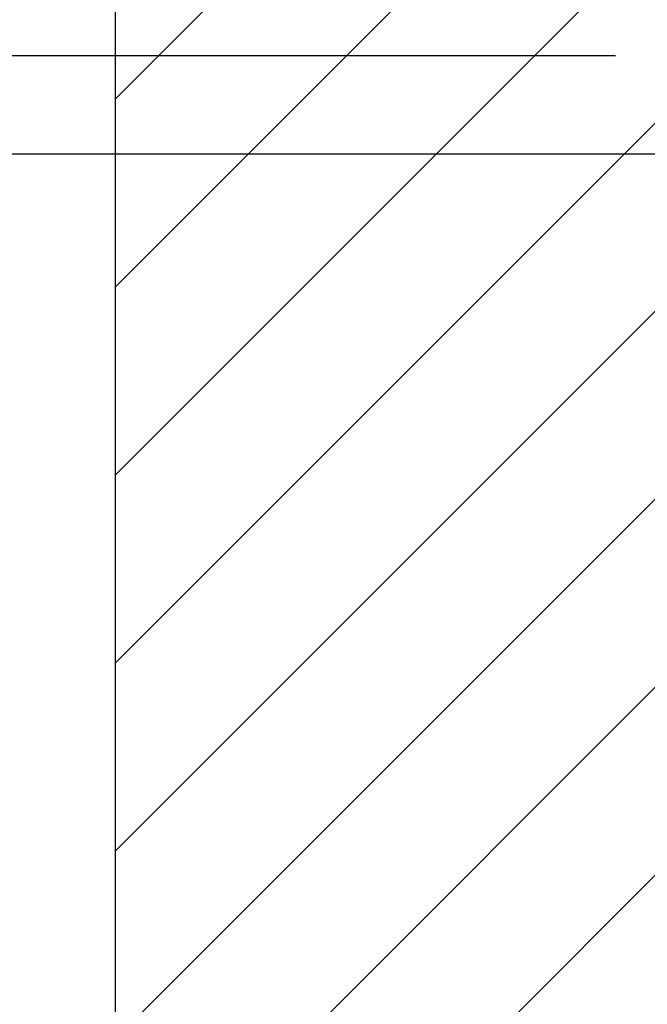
# Model space of a CAD drawing. Header units: inches. Extents: x 170 to 312, y 215 to 248.
# Tile 248 of 256: x 233.718 to 234.308, y 243.774 to 244.7. Entities that reach past the tile are written whole.
import ezdxf

# ---------------------------------------------------------------- set-up
doc = ezdxf.new("R2010")
doc.units = ezdxf.units.IN
doc.header["$LTSCALE"] = 0.25
doc.header["$MEASUREMENT"] = 0
doc.layers.add('ANNOTATIONS', color=1, linetype='Continuous')
doc.layers.add('STANDARD MOTOR LH', color=7, linetype='Continuous')
doc.styles.add('ARIAL', font='arial.ttf', dxfattribs={"height": 0.09375})
doc.dimstyles.new('STANDARD$0', dxfattribs={"dimtxt": 0.09375, "dimasz": 0.09375, "dimexe": 0.03125, "dimexo": 0.046875, "dimgap": 0.09, "dimtad": 0, "dimtih": 1, "dimtoh": 1, "dimdec": 4, "dimzin": 0, "dimdsep": 46, "dimtxsty": 'ARIAL', "dimcen": 0.09, "dimadec": 0, "dimazin": 0, "dimtfac": 1, "dimtdec": 4, "dimtofl": 0, "dimtmove": 0, "dimatfit": 1, "dimfxl": 1, "dimtolj": 1, "dimtzin": 0, "dimarcsym": 0})

# ---------------------------------------------------------------- blocks, each defined once
blk = doc.blocks.new('*D77')
at = {"layer": 'ANNOTATIONS', "color": 0, "lineweight": -2, "transparency": 16777216}
for p, q in [((233.22265, 244.75967), (233.22265, 244.85342)), ((233.22265, 244.85342), (233.3164, 244.85342)), ((234.27838, 244.66592), (233.1914, 244.66592)), ((235.05804, 244.57365), (233.1914, 244.57365)), ((233.22265, 244.4799), (233.22265, 244.38615))]:
    blk.add_line(p, q, dxfattribs=at)
at = {"layer": 'ANNOTATIONS', "color": 0, "transparency": 16777216}
for points in [[(233.20702, 244.75967), (233.23827, 244.75967), (233.22265, 244.66592)], [(233.20702, 244.4799), (233.23827, 244.4799), (233.22265, 244.57365)]]:
    blk.add_solid(points, dxfattribs=at)
at = {"layer": 'defpoints', "color": 0, "transparency": 16777216}
for p in [(234.32526, 244.66592), (233.22265, 244.57365), (235.10491, 244.57365)]:
    blk.add_point(p, dxfattribs=at)
at = {"layer": 'ANNOTATIONS', "color": 0, "transparency": 16777216, "insert": (233.56509, 244.85342), "char_height": 0.09375, "attachment_point": 5, "style": 'ARIAL'}
blk.add_mtext('\\A1;1 1/2"', dxfattribs=at)

msp = doc.modelspace()

# ---------------------------------------------------------------- hatches: boundary and pattern name
at = {"layer": 'STANDARD MOTOR LH'}
h = msp.add_hatch(dxfattribs=at)
h.set_pattern_fill('ANSI31', color=256, style=0)
h.set_pattern_definition([(45, (49.02023, -11.93381), (-0.08838835, 0.08838835), [])])
edge = h.paths.add_edge_path()
edge.add_line((233.80804, 245.71433), (233.80804, 243.10342))
edge.add_line((233.80804, 243.10342), (234.32366, 243.10342))
edge.add_line((234.32366, 245.71433), (234.32366, 243.10342))
edge = h.paths.add_edge_path()
edge.add_line((233.76165, 245.71433), (234.04875, 245.71433))
edge.add_line((234.04875, 245.71433), (234.04875, 245.64563))
edge.add_line((234.04875, 245.64563), (234.08717, 245.77899))
edge.add_line((234.08717, 245.77899), (234.08717, 245.71433))
edge.add_line((234.08717, 245.71433), (234.38236, 245.71433))

# ---------------------------------------------------------------- linework, layer by layer
for q in [(233.80804, 240.10342), (233.80804, 243.10342)]:
    msp.add_line((233.80804, 245.71433), q, dxfattribs=at)

# ---------------------------------------------------------------- dimensions: what is measured, and where the dimension line sits
at = {"layer": 'ANNOTATIONS'}
dim = msp.add_linear_dim(base=(233.22265, 244.57365), p1=(234.32526, 244.66592), p2=(235.10491, 244.57365), angle=90, text='1 1/2"', dimstyle='STANDARD$0', dxfattribs=at)
dim.commit()
dim.dimension.update_dxf_attribs({"geometry": '*D77', "text_midpoint": (233.56509, 244.85342), "dimtype": 160})

doc.saveas('drawing.dxf')
